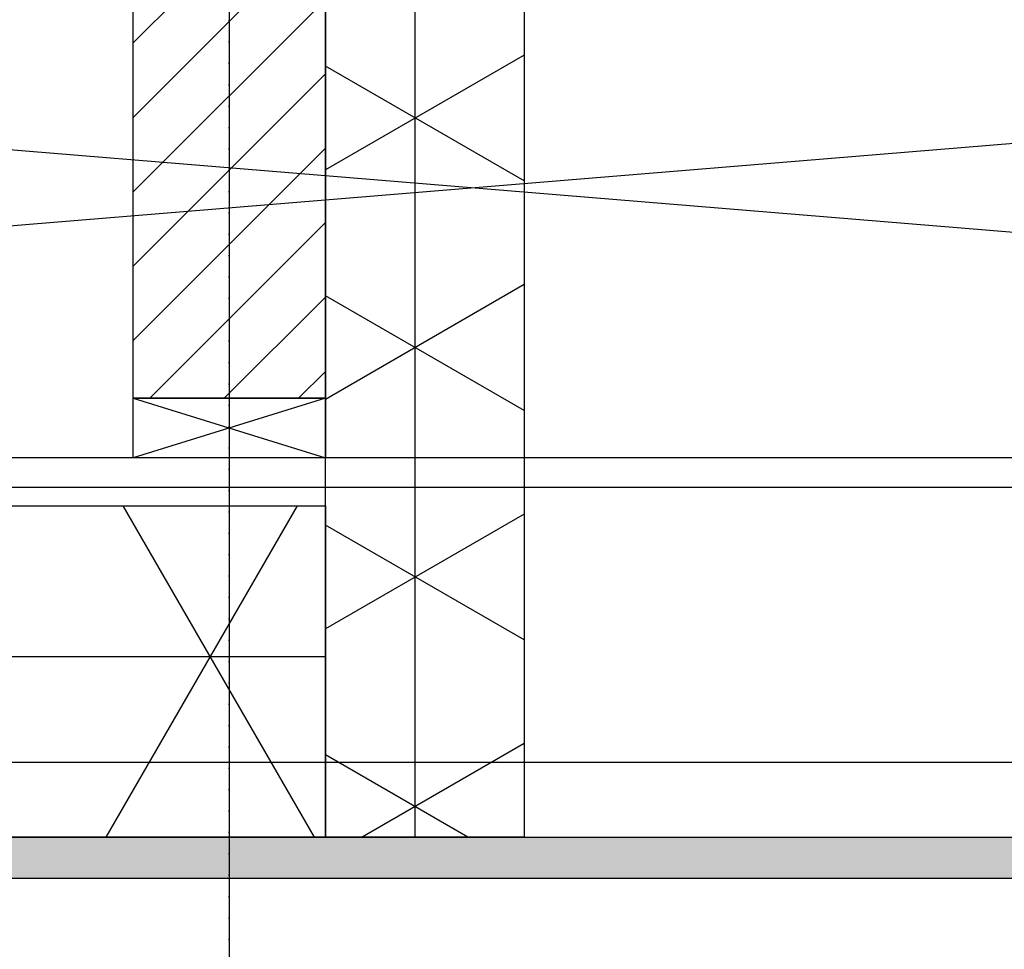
# Model space of a CAD drawing. Header units: metres. Extents: x 135527 to 1530300, y -118103 to -69281.
# Tile 23 of 88: x 151700 to 151997, y -105301 to -105021. Entities that reach past the tile are written whole.
import ezdxf

# ---------------------------------------------------------------- set-up
doc = ezdxf.new("R2010")
doc.units = ezdxf.units.M
doc.header["$LTSCALE"] = 0.1
for name, pattern in [('DASHDOT2', [12.7, 6.35, -3.175, 0, -3.175]), ('HIDDEN', [0.375, 0.25, -0.125]), ('HIDDEN2', [4.7625, 3.175, -1.5875])]:
    doc.linetypes.add(name, pattern=pattern)
doc.layers.get('DEFPOINTS').update_dxf_attribs({"color": 6})
for name, color, linetype in [('30', 3, 'Continuous'), ('_01-STRAMIENEN', 8, 'DASHDOT2'), ('_01_Hoogtelijnen', 253, 'HIDDEN'), ('_02-SECTION', 2, 'Continuous'), ('_02Constructie', 2, 'Continuous'), ('_03-PROJECTION', 1, 'Continuous'), ('_04-plafond', 252, 'HIDDEN2'), ('_04Projectie', 7, 'Continuous'), ('_09-HATCH', 7, 'Continuous'), ('_11-BLOCKS', 7, 'Continuous')]:
    doc.layers.add(name, color=color, linetype=linetype)
doc.styles.add('NIO 1_100 klein', font='arial.ttf', dxfattribs={"height": 200})

# ---------------------------------------------------------------- blocks, each defined once
blk = doc.blocks.new('detailkader')
at = {"layer": 'DEFPOINTS'}
blk.add_line((1067.7, 1426.55), (1067.7, 41.55), dxfattribs=at)
at = {"layer": 'DEFPOINTS', "style": 'NIO 1_100 klein'}
blk.add_attdef('DETAILNUMMER', (110.88, 150.74), '', height=50, dxfattribs=at)
blk = doc.blocks.new('*U106')
at = {"layer": '_09-HATCH', "ltscale": 10}
h = blk.add_hatch(dxfattribs=at)
h.set_pattern_fill('NET3', color=256, scale=31.5, style=0)
h.set_pattern_definition([(0, (-97133, 0), (0, 100.0125), []), (60, (-97133, 0), (-86.61337, 50.00625), []), (120, (-97133, 0), (-86.61337, -50.00625), [])])
h.paths.add_polyline_path([(-16366.86, 0), (-15815.04, 0), (-15815.04, 100), (-16366.86, 100)])
at = {"layer": '_02-SECTION', "color": 1}
blk.add_lwpolyline([(-16366.86, 0), (-15815.04, 0), (-15815.04, 100), (-16366.86, 100)], close=True, dxfattribs=at)
blk = doc.blocks.new('*U107')
at = {"layer": '_09-HATCH', "ltscale": 10}
h = blk.add_hatch(dxfattribs=at)
h.set_pattern_fill('NET3', color=256, scale=18.9, style=0)
h.set_pattern_definition([(0, (-57851.93, 0), (0, 60.0075), []), (60, (-57851.93, 0), (-51.96802, 30.00375), []), (120, (-57851.93, 0), (-51.96802, -30.00375), [])])
h.paths.add_polyline_path([(-15987.15, 0), (-15709.65, 0), (-15709.65, 60), (-15987.15, 60)])
at = {"layer": '_02-SECTION', "color": 1}
blk.add_lwpolyline([(-15987.15, 0), (-15709.65, 0), (-15709.65, 60), (-15987.15, 60)], close=True, dxfattribs=at)
blk = doc.blocks.new('*U395')
at = {"layer": '_01_Hoogtelijnen', "ltscale": 50}
for p, q in [((1707.11, 753.86), (419.38, 753.86)), ((1707.11, 718.86), (419.38, 718.86))]:
    blk.add_line(p, q, dxfattribs=at)
at = {"layer": 'DEFPOINTS'}
for p, q in [((1707.11, 753.86), (419.38, 753.86)), ((1707.11, 718.86), (419.38, 718.86))]:
    blk.add_line(p, q, dxfattribs=at)
blk = doc.blocks.new('*U198')
at = {"layer": '_09-HATCH'}
blk.add_hatch(color=253, dxfattribs=at).paths.add_polyline_path([(-600.65, 0), (378.05, 0), (378.05, 12.5), (-600.65, 12.5)])
at = {"layer": '_02-SECTION', "color": 1}
blk.add_lwpolyline([(-600.65, 0), (378.05, 0), (378.05, 12.5), (-600.65, 12.5)], close=True, dxfattribs=at)

msp = doc.modelspace()

# ---------------------------------------------------------------- hatches: boundary and pattern name
at = {"layer": '_03-PROJECTION'}
h = msp.add_hatch(dxfattribs=at)
h.set_pattern_fill('ANSI31', color=256, scale=5)
h.set_pattern_definition([(45, (6769.874, -13204.839), (-11.2253202, 11.2253202), [])])
h.paths.add_polyline_path([(151791.84, -105135.04), (151733.84, -105135.04), (151733.84, -104990.04), (151791.84, -104990.04)])

# ---------------------------------------------------------------- linework, layer by layer
for points in [[(151240.02, -105022.44), (152218.72, -105102.94)], [(152218.72, -105040.15), (151240.02, -105120.64)]]:
    msp.add_lwpolyline(points)
at = {"layer": '30', "color": 2}
for p, q in [((152218.72, -105153.04), (151240.02, -105153.04)), ((152218.72, -105162.04), (151240.02, -105162.04))]:
    msp.add_line(p, q, dxfattribs=at)
at = {"layer": '_01-STRAMIENEN', "ltscale": 5}
msp.add_line((151762.84, -104474.45), (151762.84, -105558.13), dxfattribs=at)
at = {"layer": '_02Constructie'}
msp.add_lwpolyline([(151791.84, -105135.04), (151733.84, -105135.04), (151733.84, -104990.04), (151791.84, -104990.04)], close=True, dxfattribs=at)
at = {"layer": '_04Projectie', "ltscale": 100}
msp.add_lwpolyline([(151791.84, -105153.04), (151733.84, -105153.04), (151733.84, -105135.04), (151791.84, -105135.04)], close=True, dxfattribs=at)
msp.add_lwpolyline([(151791.84, -105135.04), (151733.84, -105153.04), (151733.84, -105135.04), (151791.84, -105153.04)], dxfattribs=at)

# ---------------------------------------------------------------- block references
at = {"layer": '_03-PROJECTION'}
msp.add_blockref('*U395', (150712.84, -105998.9), dxfattribs=at)
at = {"layer": '_04-plafond', "ltscale": 100, "xscale": -1, "rotation": 90}
msp.add_blockref('*U107', (151851.84, -120977.19), dxfattribs=at)
at = {"layer": '_04-plafond', "ltscale": 100, "xscale": -1}
msp.add_blockref('*U106', (135424.98, -105267.54), dxfattribs=at)
at = {"layer": '_11-BLOCKS', "xscale": -1, "rotation": 359.9999971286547}
msp.add_blockref('*U198', (151618.07, -105280.04), dxfattribs=at)
at = {"layer": 'DEFPOINTS'}
msp.add_blockref('detailkader', (150695.13, -105818.58), dxfattribs=at)

doc.saveas('drawing.dxf')
